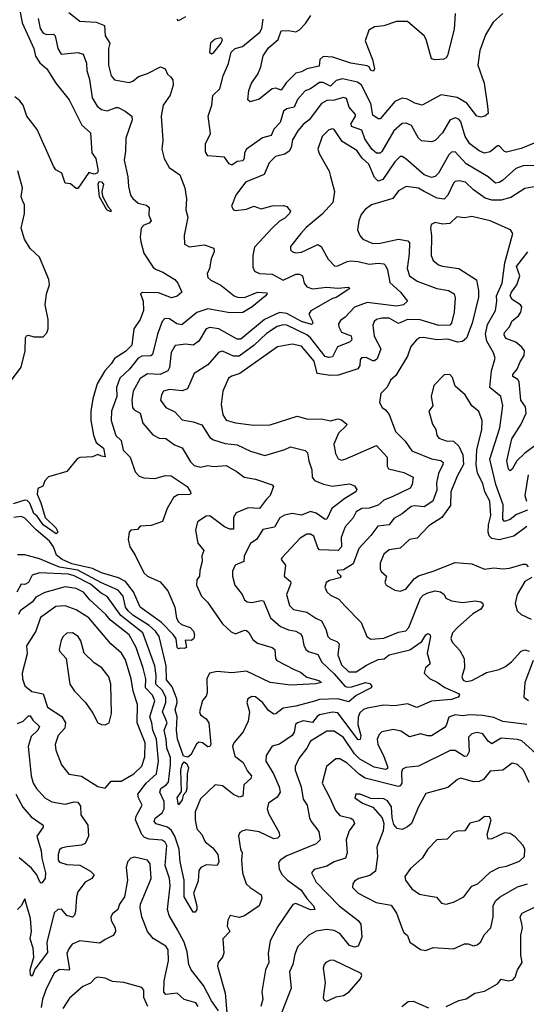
# Model space of a CAD drawing. Extents: x 1603745 to 1745082, y 385868 to 533966.
# Tile 124 of 256: x 1662188 to 1664953, y 429948 to 435322. Entities that reach past the tile are written whole.
import ezdxf

# ---------------------------------------------------------------- set-up
doc = ezdxf.new("R2010")
doc.units = 0

msp = doc.modelspace()

# ---------------------------------------------------------------- linework, layer by layer
at = {"layer": '0CON20XD'}
for points in [[(1662177.8, 435435), (1662200.5, 435305), (1662264.3, 435165), (1662274, 435124), (1662297, 435087), (1662335.4, 435055), (1662385, 434975.8), (1662457.9, 434885), (1662526.9, 434746.9), (1662574.5, 434705), (1662581.3, 434595), (1662603.9, 434565), (1662615.8, 434495), (1662611.4, 434485), (1662595, 434478.9), (1662565, 434487.5), (1662505, 434400), (1662495, 434400), (1662465, 434426.7), (1662435, 434430), (1662417.5, 434485), (1662385, 434502.5), (1662372.3, 434522.3), (1662283.5, 434723.5), (1662225.8, 434795), (1662207.3, 434855), (1662189.2, 434879.2), (1662161.5, 434901.5)], [(1662455, 435362.1), (1662515, 435314.3), (1662605, 435308.2), (1662651.2, 435291.2), (1662653.8, 435235), (1662680, 435195), (1662672.5, 435165), (1662672.3, 435075), (1662687.8, 435015), (1662705, 434994.2), (1662785, 434978.8), (1662805, 434986.4), (1662836.9, 435013.1), (1662885, 435028.8), (1662955.5, 435065.5), (1662982, 435055), (1662994.6, 435024.6), (1663010.3, 435010.3), (1663023.2, 434993.2), (1663025.9, 434965), (1663009, 434911), (1662971.2, 434855), (1662959.6, 434795), (1662969.2, 434665), (1662964.2, 434615), (1662976.7, 434565), (1663003.8, 434515), (1663061.2, 434475), (1663089.2, 434405), (1663097.5, 434345), (1663093.8, 434285), (1663106.2, 434245), (1663086.2, 434145), (1663087.5, 434097.5), (1663115, 434082.5), (1663195, 434093.1), (1663247.5, 434075), (1663250, 434055), (1663233.1, 434016.9), (1663224.1, 433965), (1663211.5, 433935), (1663215.4, 433915.4), (1663230.6, 433900.6), (1663285, 433873.6), (1663357.5, 433815), (1663377.4, 433807.4), (1663415, 433805.2), (1663485, 433834.7), (1663535, 433831.2), (1663538.1, 433825), (1663527.4, 433812.6)], [(1664825, 435356.2), (1664771.3, 435308.7), (1664729.6, 435240.4), (1664698.9, 435155), (1664688.5, 435075), (1664722.3, 434975), (1664740.4, 434850.4), (1664745, 434810), (1664726.7, 434795), (1664705, 434790.6), (1664682, 434795), (1664627.5, 434867.5), (1664575, 434897.6), (1664487.8, 434912.2), (1664385, 434855.8), (1664345, 434866.5), (1664305, 434888.5), (1664275, 434894.4), (1664235, 434875.5), (1664155, 434781.8), (1664145, 434780.4), (1664115, 434802), (1664104.7, 434865), (1664053.7, 434965), (1664031.4, 434981.4), (1663950.1, 434999.9), (1663915, 434991.3), (1663885, 434959.8), (1663845, 434980), (1663825, 434979.5), (1663775.2, 434944.8), (1663745, 434933.4), (1663703.8, 434886.2), (1663685.8, 434844.2), (1663645, 434836.2), (1663627.5, 434822.5), (1663608.5, 434761.5), (1663575, 434724.5), (1663566.6, 434703.4), (1663560.5, 434689.5), (1663513, 434677), (1663425.3, 434614.7), (1663414.8, 434595.2), (1663412.2, 434565), (1663405, 434551.5), (1663375, 434547.4), (1663345, 434528.5), (1663331.2, 434535), (1663305, 434571.1), (1663215, 434580), (1663201.7, 434601.7), (1663202.1, 434645), (1663229.4, 434700.6), (1663216.3, 434795), (1663235.7, 434855), (1663241.7, 434908.3), (1663279.2, 434945), (1663298.1, 435015), (1663327, 435083), (1663342.3, 435145), (1663364.6, 435165), (1663403.5, 435176.5), (1663499.1, 435255), (1663509.3, 435275), (1663516.9, 435325)], [(1664565.4, 435355.4), (1664558.7, 435271.3), (1664522.6, 435127.4), (1664515, 435114.2), (1664502.4, 435107.6), (1664455, 435102.5), (1664435, 435109.2), (1664406.7, 435215), (1664395.6, 435235), (1664305, 435311.9), (1664245, 435312.5), (1664175, 435288.6), (1664125, 435283.1), (1664092.9, 435265), (1664073.7, 435206.3), (1664114, 435105), (1664123.5, 435055), (1664118.9, 435041.1), (1664103.5, 435045), (1664095.4, 435065.4), (1664085, 435071.2), (1663994.7, 435084.7), (1663897.2, 435117.2), (1663845, 435122.2), (1663825.4, 435105), (1663821.5, 435068.5), (1663755.2, 435054.8), (1663725, 435037.9), (1663695, 435030), (1663642.4, 434977.6), (1663615, 434938.1), (1663585, 434947.7), (1663565.3, 434944.7), (1663495, 434889.2), (1663445, 434873.3), (1663433.3, 434885), (1663438, 434935), (1663452.9, 434975), (1663488.1, 435025), (1663504.4, 435065), (1663515.7, 435125), (1663545, 435169.4), (1663599.3, 435215), (1663615, 435261.1), (1663655, 435262.9), (1663695, 435255.3), (1663715, 435267.1), (1663748.5, 435301.5), (1663777.4, 435345)], [(1662289.2, 435329.2), (1662299.8, 435275), (1662315, 435248.7), (1662335, 435241.1), (1662372.5, 435242.5), (1662381.8, 435235), (1662395.3, 435165.3), (1662414.3, 435135), (1662505, 435143.3), (1662534, 435134), (1662552.4, 435085), (1662553.4, 435045), (1662568.8, 434995), (1662583.2, 434895), (1662609.7, 434849.7), (1662635, 434832.1), (1662665, 434824.7), (1662715, 434843.8), (1662725, 434842.5), (1662763.8, 434823.8), (1662798.9, 434795), (1662802.2, 434775), (1662766.2, 434675), (1662765.5, 434605), (1662757.8, 434555), (1662778.2, 434465), (1662782.4, 434412.4), (1662792.9, 434365), (1662805, 434345.7), (1662835, 434320), (1662879.4, 434309.4), (1662895, 434296.7), (1662891.9, 434255), (1662905.5, 434225), (1662895, 434211.4), (1662865, 434200), (1662850, 434185), (1662844.5, 434135), (1662849.7, 434110.3), (1662865, 434047.5), (1662913.8, 433973.8), (1662929.7, 433959.7), (1662969.5, 433945), (1663034.3, 433904.3), (1663050.7, 433885), (1663072, 433835), (1663047.4, 433812.6), (1663016.7, 433803.3), (1662945, 433830.5), (1662857.7, 433832.3), (1662846.2, 433825), (1662861.6, 433785), (1662864, 433735), (1662845, 433686.4), (1662810.8, 433635), (1662799.5, 433545), (1662765, 433511.6), (1662705, 433472.7), (1662687.1, 433442.9), (1662651.6, 433405), (1662610.9, 433335), (1662587, 433253), (1662576.2, 433185), (1662576.8, 433135), (1662590.8, 433055), (1662605.2, 433015.2), (1662645, 432982.9), (1662653.9, 432936.1), (1662635, 432940), (1662615, 432948.6), (1662585, 432935.7), (1662515, 432933.3), (1662501.9, 432925), (1662445, 432855.5), (1662345, 432826.7), (1662324.5, 432805.5), (1662314.2, 432775.8), (1662287.5, 432762.5), (1662282.1, 432732.1), (1662303.3, 432685), (1662325.8, 432605), (1662386.2, 432546.2), (1662395.5, 432525), (1662387.5, 432515), (1662315, 432565.4), (1662282.4, 432612.4), (1662265, 432626), (1662243.4, 432683.4), (1662227.6, 432697.6), (1662215, 432700.4), (1662151.1, 432678.9)], [(1663091.9, 435338.1), (1663055, 435316), (1663047.5, 435325)], [(1663235, 435136.7), (1663245, 435141.2), (1663287.3, 435195), (1663294, 435215), (1663285, 435222.5), (1663255, 435216.4), (1663228.6, 435195), (1663224.3, 435144.3), (1663235, 435136.7)], [(1665036.1, 434663.9), (1664925, 434619.1), (1664845, 434599.5), (1664833, 434603), (1664805, 434634.2), (1664795, 434634.3), (1664755, 434600.9), (1664725, 434594.1), (1664695, 434606.2), (1664645, 434644.7), (1664619.8, 434685), (1664595, 434765.5), (1664585, 434778.8), (1664565, 434787.3), (1664535.8, 434774.2), (1664495, 434704.6), (1664455, 434663.6), (1664435, 434656.4), (1664380.8, 434660.8), (1664365, 434675.6), (1664325.6, 434745.6), (1664297, 434757), (1664275, 434755.3), (1664229.3, 434715), (1664165, 434602.7), (1664155, 434594.2), (1664135, 434593), (1664109.2, 434615), (1664072.3, 434672.3), (1664055, 434720), (1663999.2, 434739.2), (1663996.7, 434755), (1664021.3, 434795), (1664020.4, 434805), (1663985.2, 434845), (1663971.4, 434891.4), (1663955, 434897.7), (1663935, 434891.5), (1663906.8, 434883.2), (1663865, 434881.7), (1663835.4, 434865), (1663767.3, 434775), (1663735, 434751.1), (1663706.6, 434715), (1663676.7, 434666.7), (1663669.6, 434625), (1663658.4, 434605), (1663635, 434588.6), (1663584.8, 434575.2), (1663549, 434541), (1663522.3, 434477.7), (1663420, 434435), (1663368, 434365), (1663344.4, 434305), (1663354.2, 434285), (1663365, 434280.6), (1663425, 434288.9), (1663465, 434303.8), (1663505, 434290.4), (1663565, 434306.9), (1663627.5, 434307.5), (1663645, 434303.3), (1663665, 434277.5), (1663660.5, 434265), (1663635, 434239.5), (1663605, 434222.3), (1663565.4, 434185), (1663469.8, 434080.2), (1663460, 434035), (1663460.9, 433970.9), (1663469.1, 433949.1), (1663496, 433936), (1663565, 433933.6), (1663625, 433900.3), (1663695, 433932.8), (1663715, 433932.7), (1663730.8, 433925), (1663740.9, 433885), (1663754.4, 433865), (1663785, 433853.4), (1663865, 433863.1), (1663925, 433856.5), (1663983, 433863), (1663988.8, 433855), (1663915, 433805.4), (1663895, 433799.7), (1663776.7, 433733.3), (1663765.9, 433715), (1663785.2, 433675), (1663787.2, 433665), (1663781.1, 433658.9), (1663725, 433675.3), (1663645, 433719.1), (1663606.6, 433723.4), (1663524.1, 433685), (1663395, 433578), (1663375, 433577.9), (1663275.5, 433634.5), (1663225, 433641.5), (1663205, 433634.3), (1663165, 433566.7), (1663135, 433546.2), (1663095, 433551.6), (1663036.4, 433543.6), (1663014, 433506), (1663006.2, 433423.8), (1662995.4, 433405), (1662955, 433386.2), (1662885, 433389.5), (1662845, 433363.8), (1662806.5, 433295), (1662800.3, 433245), (1662803.6, 433205), (1662813, 433193), (1662845.3, 433175), (1662859.2, 433119.2), (1662915, 433056.5), (1662948.8, 433038.8), (1662985, 433037.1), (1663032.3, 433002.2), (1663074.6, 432984.6), (1663119.6, 432909.6), (1663139.2, 432889.2), (1663175, 432880.4), (1663215, 432889.5), (1663245, 432883.2), (1663315, 432888.4), (1663374.4, 432855), (1663412, 432825), (1663475, 432814.6), (1663565, 432783.3), (1663573.3, 432775), (1663555.7, 432725), (1663535, 432704.5), (1663495.9, 432654.1), (1663435, 432658.6), (1663369, 432631), (1663354.6, 432604.6), (1663355, 432541.9), (1663335, 432541.5), (1663305, 432554.7), (1663225, 432614.4), (1663205, 432612.5), (1663158.3, 432581.7), (1663148.1, 432535), (1663160.5, 432465), (1663192.9, 432425), (1663181.2, 432395), (1663184, 432364), (1663170, 432315), (1663168.6, 432285), (1663154.2, 432265), (1663153.6, 432235), (1663180, 432175), (1663212.5, 432142.5), (1663295, 432024.4), (1663341.5, 431981.5), (1663365, 431969.1), (1663415, 431990), (1663425, 431988.5), (1663437.7, 431977.8), (1663459.7, 431939.7), (1663485, 431919.3), (1663565.3, 431895.3), (1663580.8, 431885), (1663584.4, 431835), (1663591.9, 431825), (1663685.5, 431774.5), (1663719.8, 431759.8), (1663754.1, 431734.1), (1663820.8, 431715), (1663834.2, 431705), (1663803.6, 431696.3), (1663665, 431689.5), (1663555, 431704.7), (1663425, 431765.7), (1663345, 431757.2), (1663265, 431764.8), (1663224.4, 431755), (1663210, 431725), (1663211.7, 431648.3), (1663205, 431630), (1663185, 431606.7), (1663169.6, 431545), (1663175, 431528.1), (1663205.7, 431505.7), (1663220.7, 431485), (1663230.4, 431365), (1663225, 431354.3), (1663215, 431352.9), (1663185, 431375.6), (1663165, 431378.5), (1663152.8, 431367.2), (1663121, 431309), (1663105, 431297.2), (1663081.9, 431301.9), (1663048.5, 431395), (1663043.6, 431443.6), (1663047.4, 431517.4), (1663037.1, 431555), (1663047.9, 431595), (1663046.1, 431615), (1663020.2, 431680.2), (1662989.7, 431719.7), (1662987.1, 431795), (1662948.5, 431955), (1662928.9, 431985), (1662895.2, 432015.2), (1662805, 432071.3), (1662779.3, 432095), (1662765.6, 432115.6), (1662752, 432175), (1662725, 432208.8), (1662635, 432248), (1662505, 432318), (1662405, 432333.5), (1662295, 432378.8), (1662215, 432401.2), (1662175, 432401.9)], [(1664995, 434527.2), (1664935, 434525.3), (1664895, 434510.3), (1664822.5, 434445), (1664805, 434433.3), (1664785, 434429.5), (1664744.8, 434464.8), (1664625, 434534.7), (1664565, 434601.5), (1664545, 434599.1), (1664530.8, 434585), (1664474.1, 434485), (1664455, 434466.8), (1664435, 434461.2), (1664395, 434475.8), (1664295, 434562.5), (1664275, 434575.6), (1664265, 434575.6), (1664235, 434547.1), (1664169.7, 434450.3), (1664145, 434440), (1664125, 434460.5), (1664093.6, 434533.6), (1664057.3, 434567.3), (1664028.3, 434608.3), (1663947.4, 434657.4), (1663905, 434722.9), (1663895, 434726.5), (1663875, 434720.4), (1663839.1, 434685), (1663815.5, 434615), (1663822, 434592), (1663876, 434496), (1663885, 434466.7), (1663905.3, 434385.3), (1663897.5, 434325), (1663838.4, 434261.6), (1663751.4, 434188.6), (1663723.1, 434155), (1663665.5, 434085), (1663665.6, 434065.6), (1663676, 434055), (1663695, 434048.8), (1663725, 434052.8), (1663815, 434095.3), (1663833.9, 434083.9), (1663870.6, 434015), (1663907.4, 433977.4), (1663925, 433978.2), (1663975, 434002.8), (1663995, 434005.8), (1664035, 434002.9), (1664095, 433987.1), (1664145, 433993.3), (1664175, 433989.6), (1664185, 433980.8), (1664195, 433956), (1664207.3, 433887.3), (1664266.2, 433835), (1664303.8, 433785), (1664283.5, 433766.5), (1664245, 433758.2), (1664085, 433779), (1664015, 433752.3), (1663965, 433698.6), (1663939.3, 433680.7), (1663928.7, 433661.3), (1663929.6, 433645), (1663945, 433617.5), (1663996.9, 433596.9), (1664000, 433575), (1663987.3, 433562.8), (1663923.2, 433536.8), (1663895, 433481.5), (1663875, 433477.5), (1663855, 433484.7), (1663775.2, 433585), (1663755, 433602.6), (1663645, 433654.8), (1663625, 433657.3), (1663593.3, 433646.7), (1663535, 433609), (1663467.8, 433545), (1663385, 433486.3), (1663355, 433485.2), (1663295, 433512.4), (1663275, 433506.8), (1663215, 433438.2), (1663139.1, 433390.9), (1663102.9, 433307.1), (1663075, 433297.3), (1663005, 433303.6), (1662973.3, 433295), (1662962.2, 433275), (1662957.1, 433245), (1662985.4, 433205.4), (1663035, 433182.5), (1663075, 433137.5), (1663135, 433127.9), (1663181.7, 433111.7), (1663225, 433041.5), (1663245, 433029.1), (1663309.2, 433009.2), (1663375, 433001.6), (1663447.3, 432967.3), (1663525, 432943.6), (1663635, 432976.4), (1663665, 432991.3), (1663745, 432970.5), (1663758.8, 432958.8), (1663765.3, 432915), (1663782, 432865), (1663783.5, 432825), (1663796.2, 432806.2), (1663846.2, 432786.2), (1663895, 432776.5), (1663988.6, 432788.6), (1664015, 432777.5), (1664028.6, 432758.6), (1664021.9, 432745), (1663961.7, 432708.3), (1663891.8, 432655), (1663864.1, 432595.9), (1663855, 432594.3), (1663805, 432628.3), (1663775, 432637.3), (1663725, 432618.4), (1663675, 432625.9), (1663633, 432617), (1663607.3, 432602.7), (1663577.9, 432552.1), (1663515, 432538.9), (1663482.5, 432487.5), (1663447.5, 432462.5), (1663412.2, 432395), (1663411.1, 432365), (1663364.4, 432345), (1663348.8, 432311.2), (1663348.9, 432285), (1663362.7, 432235), (1663401.1, 432185), (1663415, 432155.8), (1663428.8, 432145), (1663455, 432140.4), (1663505, 432152.7), (1663519.1, 432149.2), (1663556.7, 432056.7), (1663610.6, 432010.6), (1663655, 431992), (1663695.3, 431985.3), (1663720, 431970), (1663729.2, 431955), (1663737.8, 431907.8), (1663750.4, 431885), (1663764.4, 431874.4), (1663815, 431857.1), (1663837.5, 431815), (1663905, 431750.7), (1663961.9, 431685), (1663975, 431679.1), (1664000.1, 431679.9), (1664075, 431703.8), (1664098.6, 431698.6), (1664110, 431685), (1664105.8, 431675), (1664025, 431633.5), (1663985, 431599.6), (1663925, 431614.5), (1663825, 431610.8), (1663796.9, 431603.1), (1663695, 431575.7), (1663625.2, 431564.8), (1663585, 431532.5), (1663575, 431531.9), (1663545, 431551.5), (1663515, 431593.3), (1663475, 431625.5), (1663455, 431628.6), (1663433.8, 431615), (1663428, 431595), (1663441.9, 431545), (1663435, 431492.5), (1663407.5, 431435), (1663355.7, 431375), (1663348.9, 431355), (1663362.2, 431302.2), (1663407.3, 431267.3), (1663430.5, 431220.5), (1663452.3, 431195), (1663449, 431181), (1663410.3, 431145), (1663405.3, 431084.7), (1663385, 431078.4), (1663355, 431093.2), (1663295, 431139.5), (1663254.5, 431145.5), (1663175, 431069.2), (1663145, 430997.5), (1663144.7, 430954.7), (1663155, 430906), (1663181.8, 430875), (1663199.2, 430835), (1663242.5, 430802.5), (1663268.5, 430765), (1663274, 430725), (1663265.3, 430704.7), (1663205, 430709.3), (1663175.5, 430695), (1663165, 430678.6), (1663161, 430619), (1663135.5, 430555), (1663155.2, 430485), (1663155.3, 430465), (1663145, 430450), (1663135, 430450.5), (1663086, 430535), (1663084.8, 430625), (1663063.2, 430725), (1663057.7, 430795), (1663034.8, 430865), (1663015.9, 430895.9), (1662995.1, 430915.1), (1662933.3, 430933.3), (1662921.6, 430945), (1662926.7, 430963.3), (1662965, 430993.4), (1662976.6, 431015), (1662976.5, 431055), (1662951.8, 431105), (1662958.7, 431125), (1662988, 431145), (1662999.3, 431160.7), (1663011.6, 431255), (1663010, 431295), (1662991.2, 431345), (1662987.9, 431395), (1662976.7, 431443.3), (1662992.6, 431485), (1662982.3, 431512.3), (1662967.8, 431545), (1662984.8, 431595), (1662985.8, 431625), (1662965, 431662), (1662931.4, 431695), (1662933.1, 431743.1), (1662925.7, 431795), (1662859, 431975), (1662740.1, 432070.1), (1662665, 432173.7), (1662632.6, 432192.6), (1662575, 432241.9), (1662485, 432287), (1662454.9, 432295.1), (1662295, 432302.2), (1662255, 432290.5), (1662235, 432250.3), (1662215, 432240), (1662195, 432241.4), (1662172.2, 432197.8)], [(1662143.1, 433355), (1662195.8, 433425), (1662217.7, 433515), (1662218.8, 433585), (1662225, 433596.2), (1662235, 433600), (1662265, 433592), (1662315, 433591.9), (1662335, 433612.9), (1662342.5, 433635), (1662342.6, 433685), (1662325.8, 433765), (1662334.1, 433825), (1662350.6, 433875), (1662347.5, 433905), (1662295, 434025.5), (1662245, 434073.8), (1662213.2, 434125), (1662196.4, 434185), (1662214, 434265), (1662213.7, 434313.7), (1662207.1, 434327.1), (1662196.1, 434355), (1662203.1, 434405), (1662177.4, 434497.4)], [(1662685, 434274.4), (1662664, 434284), (1662622.5, 434355), (1662615.6, 434425), (1662621.8, 434438.2), (1662635, 434437.3), (1662645.6, 434425), (1662635.7, 434385), (1662639.5, 434359.5), (1662670.9, 434300.9), (1662685.5, 434285), (1662685, 434274.4)], [(1665005, 434411.1), (1664945, 434400.9), (1664868.9, 434351.1), (1664815, 434337.5), (1664765, 434336.5), (1664728, 434348), (1664664.1, 434394.1), (1664620.5, 434435), (1664586.7, 434443.3), (1664565, 434438.5), (1664555, 434429.1), (1664524.3, 434365), (1664505, 434342.5), (1664467.2, 434347.2), (1664395, 434384.8), (1664365, 434403.3), (1664297.3, 434412.7), (1664255, 434387.9), (1664223.7, 434346.3), (1664108.4, 434311.6), (1664074, 434286), (1664051.2, 434258.8), (1664037.9, 434225), (1664031.9, 434175), (1664044.4, 434145), (1664061.4, 434125), (1664115, 434100.8), (1664155, 434101.8), (1664255, 434124.3), (1664305.6, 434115), (1664315.4, 434105), (1664314.3, 434044.3), (1664302.1, 433965), (1664315, 433923.6), (1664357.1, 433895), (1664465, 433855.7), (1664528.8, 433845), (1664558.6, 433825), (1664564.5, 433804.5), (1664558.9, 433725), (1664545.5, 433665), (1664535, 433655.6), (1664475, 433652.4), (1664373.9, 433683.9), (1664305, 433685.2), (1664255, 433663.3), (1664205, 433692.2), (1664165, 433693.8), (1664134.4, 433685), (1664122.7, 433675), (1664116, 433655), (1664121.7, 433595), (1664158.4, 433525), (1664138.9, 433471.1), (1664125, 433460), (1664115, 433460.5), (1664083.2, 433476.8), (1664055, 433477.9), (1664045.4, 433465), (1664043.5, 433435), (1664033.2, 433416.8), (1663927.4, 433382.6), (1663885, 433380.2), (1663810.9, 433390.9), (1663795, 433457.5), (1663725, 433540), (1663675, 433550.5), (1663595, 433536.9), (1663389.6, 433390.4), (1663345, 433376.6), (1663327.3, 433365), (1663297.1, 433295), (1663288.2, 433221.8), (1663296, 433165), (1663315, 433137.1), (1663365, 433122.2), (1663465, 433108.2), (1663555, 433110), (1663701.7, 433158.3), (1663761.3, 433141.3), (1663835, 433143.1), (1663885, 433133.5), (1663925, 433142.7), (1663945, 433137.9), (1663972.9, 433115), (1663969.4, 433105), (1663928.5, 433065), (1663901.8, 433005), (1663911.1, 432955), (1663926, 432925), (1663945, 432918.5), (1663965, 432923.6), (1664135, 432997.5), (1664193.8, 432935), (1664192.7, 432885), (1664200.8, 432870.8), (1664285, 432850.8), (1664334.5, 432825), (1664330.8, 432785), (1664318.9, 432765), (1664225, 432720.3), (1664175, 432700), (1664145, 432672.9), (1664095, 432655.4), (1664055, 432654.1), (1664025, 432635.4), (1664007.3, 432602.7), (1663965, 432554.4), (1663941.7, 432495), (1663944.8, 432445.2), (1663926, 432424), (1663825, 432428.9), (1663815, 432439.4), (1663792.7, 432502.7), (1663775, 432514.6), (1663755.4, 432514.6), (1663718.3, 432491.7), (1663618.6, 432385), (1663615.7, 432375), (1663638.1, 432345), (1663630.8, 432285), (1663665, 432255.7), (1663667.3, 432245), (1663643.1, 432185), (1663660.5, 432125), (1663683, 432103), (1663755, 432089.1), (1663804.4, 432055), (1663835, 432041.8), (1663858.8, 431995), (1663869.5, 431955), (1663883, 431943), (1663918.1, 431928.1), (1663930.6, 431915), (1663924.2, 431855), (1663945, 431800)], [(1664960, 432645), (1664899.2, 432620.8), (1664865, 432594), (1664833.9, 432583.9), (1664825.5, 432595.5), (1664826.7, 432675), (1664786.6, 432785), (1664753.3, 432923.3), (1664808.3, 433095), (1664825.7, 433215.7), (1664814.8, 433264.8), (1664754.7, 433315), (1664763.6, 433406.3), (1664782.9, 433475), (1664773.4, 433503.4), (1664737.2, 433567.2), (1664729.6, 433605), (1664742, 433658), (1664784.5, 433735), (1664792.7, 433785), (1664790.8, 433815), (1664821.6, 433885), (1664835.6, 433995), (1664880, 434155), (1664866.7, 434175), (1664755, 434224.6), (1664655, 434247.8), (1664615, 434240), (1664574.4, 434245.6), (1664535, 434210.4), (1664495, 434206.5), (1664455, 434216), (1664433.3, 434205), (1664429.2, 434185), (1664434.6, 434144.6), (1664433.8, 434035), (1664445, 434008.6), (1664474.2, 433984.2), (1664495, 433976.2), (1664585, 433964.7), (1664681.5, 433901.5), (1664692.5, 433845), (1664692.5, 433807.5), (1664657.7, 433665), (1664626.1, 433583.9), (1664604.8, 433565.2), (1664578, 433562), (1664525, 433578.9), (1664465, 433575.2), (1664392.6, 433587.4), (1664370, 433585), (1664354.2, 433575), (1664322.4, 433537.6), (1664304.5, 433485), (1664240, 433380), (1664212.2, 433355), (1664193.1, 433316.9), (1664158.3, 433281.7), (1664152.3, 433232.3), (1664166.1, 433206.1), (1664185, 433193.3), (1664205, 433168), (1664239.6, 433075), (1664292, 433022), (1664328.7, 432968.7), (1664435, 432924.7), (1664485.7, 432915.7), (1664498.9, 432905), (1664498.2, 432895), (1664473.3, 432845), (1664462.6, 432795), (1664465.2, 432755), (1664443.5, 432695), (1664395, 432663.3), (1664345, 432669.2), (1664325, 432665.9), (1664275.9, 432624.1), (1664230.6, 432599.4), (1664204.3, 432565.7), (1664143, 432557), (1664105, 432506.4), (1664037.9, 432435), (1664008.4, 432351.6), (1663955, 432319.6), (1663920.6, 432315), (1663922.2, 432305), (1663942.9, 432285), (1663935.8, 432275), (1663878.6, 432261.4), (1663860.7, 432249.3), (1663853.6, 432225), (1663865, 432199.2), (1663885, 432181.1), (1663929.8, 432159.8), (1663962.7, 432122.7), (1664051.7, 432031.7), (1664083.1, 431955), (1664105, 431941.5), (1664175, 431947.2), (1664255, 431979.2), (1664295, 431985.6), (1664311.2, 432005), (1664375.5, 432164.5), (1664389.5, 432180.5), (1664415, 432193.6), (1664455, 432204.6), (1664485, 432199.6), (1664504.3, 432185), (1664514.4, 432164.4), (1664545, 432149.5), (1664605, 432141.1), (1664675, 432149.2), (1664703.9, 432143.9), (1664715.8, 432135), (1664717.8, 432125), (1664705, 432105.5), (1664661.3, 432078.7), (1664577.2, 432005), (1664550.7, 431975), (1664540.9, 431945), (1664547.8, 431925), (1664589.6, 431879.6), (1664613.9, 431835), (1664616.4, 431785), (1664601.4, 431735), (1664607.4, 431717.4), (1664625, 431710), (1664655, 431714.7), (1664714.3, 431745.7), (1664735, 431758), (1664805, 431776), (1664838.8, 431791.2), (1664872.1, 431817.9), (1664925, 431875.6), (1664945, 431883.1), (1664969.2, 431875)], [(1665075, 433052.2), (1664945, 432956), (1664901.2, 432915), (1664875, 432869.2), (1664865, 432860), (1664855, 432868.8), (1664847.1, 432915), (1664873.6, 433035), (1664924.8, 433115), (1664952.9, 433175), (1664949.2, 433209.2), (1664922.4, 433245), (1664913.8, 433345), (1664907.4, 433357.4), (1664879.6, 433375), (1664880, 433385), (1664903.9, 433415), (1664919.1, 433455), (1664941.6, 433488.4), (1664942.7, 433515), (1664928.2, 433535), (1664895, 433561.6), (1664841.2, 433581.2), (1664831.5, 433601.5), (1664834.5, 433615.5), (1664861.7, 433645), (1664875, 433678.8), (1664910, 433705), (1664923.6, 433725), (1664927.7, 433755), (1664921.2, 433765), (1664874.9, 433794.9), (1664864.6, 433815), (1664872.3, 433835), (1664902.1, 433875), (1664916.9, 433925), (1664900, 433975), (1664961.7, 434055)], [(1663527.4, 433812.6), (1663455.7, 433755), (1663405, 433724), (1663335, 433721.3), (1663215, 433744.3), (1663155, 433724.7), (1663073.5, 433656.5), (1663045, 433662.5), (1663005, 433689.6), (1662979.6, 433690.4), (1662965, 433674), (1662939.7, 433605), (1662913.2, 433495), (1662903, 433487), (1662855, 433485.2), (1662835.1, 433474.9), (1662787.6, 433415), (1662734.7, 433365), (1662715.3, 433315), (1662718, 433265), (1662688.7, 433185), (1662686.3, 433135), (1662713.2, 433053.2), (1662741.8, 433025), (1662752.6, 432972.6), (1662791.5, 432935), (1662817.9, 432855), (1662839.9, 432829.9), (1662865, 432822), (1662925, 432818), (1662984.4, 432834.4), (1663015, 432832.1), (1663102.2, 432775), (1663120, 432745), (1663121.2, 432735), (1663115, 432730), (1663051.5, 432728.5), (1663026.5, 432713.5), (1662993.4, 432655), (1662966.7, 432583.3), (1662905, 432561.9), (1662845, 432557.5), (1662830, 432540), (1662794.4, 432535.6), (1662785.7, 432524.3), (1662780, 432485), (1662789.2, 432445), (1662818.5, 432398.5), (1662865, 432302.1), (1662885.2, 432285.2), (1662955, 432254.4), (1662996.5, 432205), (1663034.2, 432115), (1663043.3, 432055), (1663054.4, 432035), (1663070.8, 432020.8), (1663118.8, 432005), (1663136, 431985), (1663142, 431965), (1663138.8, 431945), (1663125, 431933.3), (1663090, 431935), (1663097.5, 431895), (1663085, 431890), (1663065, 431892.5), (1663055, 431887.5), (1663047.5, 431895), (1663042.5, 431942.5), (1663025, 431965.6), (1662962.4, 432032.4), (1662846.1, 432115), (1662809.2, 432199.2), (1662764.9, 432254.9), (1662726.2, 432276.2), (1662635, 432303.8), (1662585, 432326.3), (1662472.2, 432352.2), (1662419.6, 432375), (1662388.9, 432398.9), (1662371.7, 432445), (1662350.7, 432475), (1662276.8, 432536.8), (1662215, 432601.3), (1662195, 432611.1), (1662155, 432604.6)], [(1664955, 432555.3), (1664885, 432502.2), (1664805, 432482.8), (1664765, 432490.9), (1664750.6, 432505), (1664745.2, 432525.2), (1664746.2, 432565), (1664759.6, 432615), (1664754.3, 432695), (1664726.6, 432745), (1664715, 432791.1), (1664686.8, 432846.8), (1664679.4, 432895), (1664683.1, 432975), (1664709.7, 433085), (1664711.4, 433135), (1664693.4, 433183.4), (1664655.7, 433215), (1664620, 433275), (1664565, 433321.2), (1664549.4, 433369.4), (1664535.6, 433385.6), (1664505, 433383.8), (1664447.5, 433325), (1664434, 433265), (1664442.5, 433215), (1664420, 433185), (1664440.9, 433115), (1664460, 433085), (1664463.8, 433055), (1664475, 433037.8), (1664515, 433024.2), (1664555, 433022.2), (1664584, 432995), (1664606.9, 432946.9), (1664610.2, 432895), (1664575, 432830.6), (1664541.3, 432745), (1664538.8, 432671.2), (1664491.6, 432605), (1664420.8, 432559.2), (1664357.5, 432492.5), (1664314.6, 432485.4), (1664265, 432437.8), (1664205, 432428.5), (1664175.6, 432405), (1664155.7, 432355.7), (1664154.5, 432325), (1664160.7, 432310.7), (1664189.4, 432285), (1664180.9, 432250.9), (1664187.1, 432235), (1664235, 432208.2), (1664265, 432203.5), (1664295, 432213.6), (1664340.4, 432269.6), (1664365, 432286.9), (1664445, 432311.7), (1664565, 432360), (1664655, 432351.3), (1664725, 432323.8), (1664775, 432330.7), (1664825, 432325.3), (1664861.5, 432328.5), (1664935, 432350.9), (1664950.3, 432350.3), (1664962.9, 432335)], [(1664962.6, 432837.4), (1664945.4, 432725), (1664954.5, 432695)], [(1664983, 432277), (1664945, 432255.8), (1664903.1, 432185), (1664892.2, 432135), (1664902.5, 432095), (1664924, 432075), (1664979.8, 432049.7)], [(1663272.1, 429912.1), (1663235, 429966.4), (1663191, 430051), (1663122.7, 430135), (1663110, 430165), (1663101.1, 430235), (1663086.2, 430286.2), (1663048.6, 430355), (1663003.3, 430433.3), (1662993.6, 430465), (1663008.9, 430595), (1663005.2, 430635.2), (1662981.2, 430705), (1662991.4, 430815), (1662982.1, 430832.1), (1662965, 430842.8), (1662895, 430849.1), (1662868.3, 430858.3), (1662854.7, 430875), (1662819.2, 430955), (1662824.2, 430975), (1662856.9, 431035), (1662835.3, 431075), (1662833.3, 431095), (1662877.6, 431155), (1662934.2, 431205), (1662944.5, 431275.5), (1662933.8, 431395), (1662913.8, 431445), (1662909.2, 431485), (1662897.4, 431517.4), (1662925.9, 431605), (1662912.4, 431635), (1662873.8, 431675), (1662876.4, 431725), (1662862.2, 431782.2), (1662822.6, 431895), (1662785, 431964.1), (1662683.8, 432043.8), (1662658.4, 432075), (1662570.5, 432155), (1662535, 432197.7), (1662495, 432217.2), (1662435, 432227.4), (1662325, 432194.7), (1662275, 432170), (1662256.8, 432145), (1662190, 432095), (1662180.8, 432075)], [(1662655, 431128), (1662686.2, 431165), (1662742, 431165), (1662811.2, 431205), (1662855, 431247.5), (1662871.3, 431298.7), (1662872, 431375), (1662828.6, 431485), (1662831.4, 431585), (1662806.9, 431656.9), (1662795.2, 431725), (1662765, 431828.9), (1662742.8, 431865), (1662685, 431916.2), (1662565, 432058), (1662495, 432101.8), (1662435, 432123.4), (1662385, 432118.8), (1662301.4, 432058.6), (1662275.4, 431985), (1662225.4, 431905), (1662228.7, 431861.3), (1662201.1, 431755), (1662203.2, 431725), (1662216, 431686), (1662254, 431655), (1662315, 431641.8), (1662340.2, 431570.2), (1662417.8, 431517.8), (1662438.4, 431485), (1662434, 431455), (1662398.5, 431415), (1662380.6, 431365), (1662384.4, 431335), (1662416, 431255), (1662455, 431203.8), (1662525, 431193.3), (1662615, 431136.9), (1662655, 431128)], [(1662655, 431472.9), (1662675.7, 431485), (1662688.1, 431535), (1662685.4, 431694.6), (1662673.8, 431735), (1662636.5, 431785), (1662595, 431811.8), (1662539.4, 431865), (1662522.2, 431932.2), (1662506.9, 431955), (1662475, 431975.4), (1662445, 431973.3), (1662425, 431955.7), (1662413.1, 431935), (1662402.5, 431885), (1662404, 431875), (1662442, 431835), (1662460.6, 431695), (1662487.6, 431657.6), (1662547.5, 431595), (1662587.6, 431537.6), (1662614.2, 431485), (1662635, 431474.3), (1662655, 431472.9)], [(1663945, 431800), (1663985, 431762.5), (1664025, 431762.1), (1664080.2, 431799.8), (1664145, 431829.8), (1664177.4, 431832.6), (1664205, 431855.8), (1664318, 431882), (1664382.2, 431927.8), (1664403.8, 431965), (1664415, 431971.5), (1664425.9, 431965.9), (1664429.2, 431955), (1664411.3, 431865), (1664427, 431813), (1664425.5, 431804.5), (1664402.5, 431785), (1664395.7, 431755), (1664425, 431725.5), (1664466.7, 431706.7), (1664507.7, 431677.7), (1664582.9, 431645), (1664588.6, 431635), (1664581.9, 431625), (1664545, 431611.2), (1664435, 431603.1), (1664355, 431568.2), (1664305, 431588.3), (1664236.2, 431576.2), (1664175, 431580.5), (1664085, 431564.2), (1664065, 431556.5), (1664045, 431538.2), (1664034.8, 431514.8), (1664033, 431475), (1664049.6, 431415), (1664046.4, 431393.6), (1664035, 431391.8), (1663925, 431538.5), (1663895, 431543), (1663825, 431526.9), (1663811.3, 431518.7), (1663785, 431485.8), (1663735, 431495.6), (1663703.3, 431485), (1663693.9, 431475), (1663686.1, 431433.9), (1663675.2, 431414.8), (1663605, 431366.9), (1663565, 431356), (1663533.4, 431306.6), (1663531.1, 431275), (1663573.8, 431205), (1663604, 431135), (1663609.6, 431105), (1663592.4, 431077.6), (1663545.6, 431045), (1663537.7, 431015), (1663546.7, 430985), (1663603.6, 430885), (1663605.6, 430865), (1663595.7, 430854.3), (1663575, 430851.2), (1663495, 430888.6), (1663425, 430899.2), (1663405.9, 430894.1), (1663390, 430885), (1663382.5, 430867.5), (1663393.5, 430795), (1663401.4, 430775), (1663398.2, 430735), (1663404.6, 430665.4), (1663424.7, 430605), (1663445, 430584.5), (1663505, 430546), (1663508.9, 430525), (1663494.5, 430485.5), (1663415, 430430), (1663385, 430420.8), (1663337, 430433), (1663322.9, 430407.1), (1663320.8, 430375), (1663334.2, 430345), (1663295.7, 430305), (1663302.5, 430227.5), (1663294.4, 430205.6), (1663271.4, 430175), (1663267.5, 430155), (1663308.3, 430008.3), (1663318.6, 429901.4)], [(1664990.4, 431825), (1664945.3, 431704.7), (1664940, 431625), (1664965, 431606.5)], [(1662175, 431480), (1662206.1, 431493.9), (1662235, 431521.5), (1662245, 431522.9), (1662259.3, 431499.3), (1662295.6, 431465), (1662286.7, 431445), (1662249.6, 431410.4), (1662234.1, 431355), (1662250, 431195), (1662261.8, 431155), (1662278.8, 431125), (1662324.4, 431075), (1662362.2, 431052.2), (1662435, 431040), (1662485, 431053.1), (1662505, 431050.5), (1662519.1, 431029.1), (1662522.1, 430982.1), (1662559.2, 430925), (1662562.5, 430865), (1662545, 430826.2), (1662525, 430816), (1662445, 430808.1), (1662415, 430799.2), (1662405, 430790), (1662397.5, 430765), (1662397.8, 430735), (1662405, 430723.1), (1662445, 430710.5), (1662515, 430706.7), (1662574.7, 430674.7), (1662593.3, 430655), (1662580.6, 430635), (1662545.8, 430614.2), (1662505, 430562), (1662497.3, 430535), (1662492.3, 430455), (1662486.6, 430433.4), (1662475, 430423.9), (1662445, 430432.5), (1662415, 430466.1), (1662395, 430466), (1662375, 430446.5), (1662335.3, 430285), (1662338.8, 430231.2), (1662270.7, 430139.3), (1662255, 430101.1), (1662246.2, 430106.2), (1662244.5, 430135), (1662264.8, 430205), (1662261.6, 430255), (1662243.9, 430305), (1662252.4, 430345), (1662246.6, 430416.6), (1662215, 430522.5), (1662196, 430485), (1662175.4, 430464.6)], [(1664955, 431474.7), (1664825, 431490.6), (1664775, 431513.3), (1664714.3, 431524.3), (1664645, 431527), (1664605, 431522.2), (1664565, 431527.8), (1664530, 431515), (1664515, 431470), (1664505, 431457.3), (1664435, 431414), (1664415, 431412.8), (1664375, 431424.6), (1664315, 431408.5), (1664268.1, 431438.1), (1664228.6, 431448.6)], [(1664228.6, 431448.6), (1664165, 431435.6), (1664149.7, 431420.3), (1664139.3, 431395), (1664141.9, 431365), (1664174.3, 431305), (1664194.7, 431245), (1664194.4, 431235), (1664185, 431230), (1664122.6, 431242.6), (1664045, 431285.9), (1664014.4, 431315), (1663955, 431403.6), (1663905, 431438.7), (1663865, 431439.1), (1663775, 431384.5), (1663754.5, 431345.5), (1663711.1, 431288.9), (1663691.8, 431245), (1663691.2, 431225), (1663724.3, 431134.3), (1663735, 431068), (1663756.4, 431035), (1663769.4, 430965), (1663777.8, 430945), (1663820.9, 430890.9), (1663827.1, 430845), (1663806.6, 430823.4), (1663645, 430757.5), (1663610, 430735), (1663600.5, 430719.5), (1663603.5, 430685), (1663620.8, 430655), (1663649.7, 430625), (1663721.8, 430571.8), (1663754.5, 430524.5), (1663791.5, 430485), (1663798.6, 430465), (1663775, 430464.1), (1663695, 430497.1), (1663678.1, 430491.9), (1663597.1, 430372.9), (1663555, 430293.8), (1663544.6, 430225), (1663547.1, 430175), (1663530, 430135), (1663509.5, 430015), (1663514.6, 429975), (1663503.2, 429935)], [(1665005, 431316.2), (1664928.2, 431385), (1664905, 431394), (1664815, 431401.2), (1664765, 431369.2), (1664745, 431383.8), (1664715, 431424.7), (1664685, 431431.4), (1664655, 431424.6), (1664636.6, 431405), (1664641.9, 431328.1), (1664627.9, 431302.1), (1664615, 431300.9), (1664565, 431332.2), (1664536.9, 431333.1), (1664365, 431247.6), (1664295, 431240.7), (1664278, 431232), (1664271.6, 431215), (1664273.8, 431155), (1664265, 431140.3), (1664252.6, 431137.4), (1664072.9, 431182.9), (1664042.6, 431202.6), (1663975, 431263.3), (1663935, 431287.5), (1663912.4, 431287.6), (1663861.5, 431245), (1663837.9, 431155), (1663881.4, 431075), (1663910.9, 431005), (1663935, 430978.4), (1663995, 430964.6), (1664008.2, 430955), (1664014.5, 430935), (1663986.9, 430895), (1663968.8, 430845), (1663975.4, 430775), (1663965.5, 430745), (1663904.2, 430725), (1663865, 430702.5), (1663795, 430684.3), (1663781.1, 430665), (1663806.2, 430615), (1663932.3, 430485), (1664034.4, 430405), (1664050.5, 430385), (1664054.5, 430315), (1664035.6, 430265), (1664015, 430260), (1663988.5, 430268.5), (1663935.3, 430335), (1663905, 430350.2), (1663864, 430356), (1663805, 430347.1), (1663765.4, 430325), (1663706.1, 430263.9), (1663688.7, 430221.3), (1663678.8, 430165), (1663660.4, 430125), (1663669.6, 430035), (1663619.4, 429905)], [(1663055, 431036.7), (1663047.2, 431075), (1663070.5, 431109.5), (1663068, 431225), (1663075, 431257.1), (1663085, 431271.1), (1663100.2, 431260.2), (1663108.7, 431238.7), (1663101.9, 431205), (1663100.4, 431125), (1663095, 431105.5), (1663080.5, 431089.5), (1663075, 431064.4), (1663055, 431036.7)], [(1664968.5, 431158.5), (1664938.2, 431225), (1664905, 431257.3), (1664875, 431264.3), (1664825, 431226.2), (1664755, 431220.8), (1664719.1, 431175), (1664695, 431164.1), (1664665, 431161.2), (1664595, 431181.8), (1664577.5, 431175), (1664525, 431130.4), (1664405, 431099.2), (1664364, 431026), (1664327.1, 430935), (1664305, 430915.6), (1664275, 430902.2), (1664247.7, 430907.7), (1664229.6, 430929.6), (1664220, 430965), (1664218, 431025), (1664195, 431059.1), (1664175, 431068.9), (1664105, 431071.9), (1664045.9, 431094.1), (1664023.3, 431095), (1664016.2, 431075), (1664058, 431045), (1664115, 431023.3), (1664165.5, 430965), (1664175.7, 430935), (1664171.8, 430895), (1664137.5, 430805), (1664141.2, 430755), (1664129.1, 430675), (1664099.6, 430650.4), (1664038.8, 430635), (1664015, 430620), (1664005.7, 430605), (1664004.3, 430585), (1664035, 430553.8), (1664134.2, 430504.2), (1664215, 430488.5), (1664243.6, 430445), (1664276.7, 430356.7), (1664285, 430340), (1664305, 430322.5), (1664316.7, 430286.7), (1664375, 430246.7), (1664405, 430241.9)], [(1662167.4, 431095), (1662205, 431022.9), (1662250.9, 430970.9), (1662315.6, 430925), (1662315.6, 430915), (1662280.7, 430865), (1662304.2, 430785), (1662308, 430745), (1662327.8, 430665), (1662326.9, 430635), (1662308.6, 430611.4), (1662305, 430608.8), (1662295, 430620), (1662280.8, 430655), (1662251.5, 430691.5), (1662185, 430747.9)], [(1664515, 430494.3), (1664555.4, 430504.6), (1664612, 430535), (1664655, 430592), (1664688.6, 430605), (1664755, 430668.2), (1664805, 430693.6), (1664845, 430701.8), (1664915, 430728.5), (1664942.2, 430755), (1664944.4, 430795), (1664935, 430814.2), (1664892.2, 430862.2), (1664865, 430880.6), (1664833.3, 430883.3), (1664765, 430850.6), (1664745, 430850), (1664738.6, 430875), (1664761.2, 430955), (1664751.7, 430971.7), (1664725, 430973.3), (1664695, 430950), (1664645, 430936), (1664616.7, 430895), (1664575, 430892.9), (1664555, 430885.8), (1664520.2, 430849.8), (1664465, 430845.6), (1664414.6, 430795), (1664384.6, 430745), (1664321, 430689), (1664290, 430645), (1664294.4, 430625), (1664327.7, 430577.8), (1664369.6, 430549.6), (1664408.5, 430541.5), (1664462, 430532), (1664489.7, 430499.7), (1664515, 430494.3)], [(1663160.9, 429935), (1663148.2, 429955), (1663085, 429974.7), (1663047.9, 430007.9), (1662985, 430000.5), (1662973.8, 430013.8), (1662977, 430075), (1662999.7, 430185), (1662997.7, 430245), (1662984.7, 430264.7), (1662916.1, 430306.1), (1662885.6, 430345), (1662854.3, 430425), (1662844.4, 430474.4), (1662847.8, 430495), (1662905.3, 430634.7), (1662899.2, 430715), (1662885, 430734.4), (1662815, 430751.1), (1662795, 430745.7), (1662776.9, 430725), (1662769.4, 430695), (1662776.9, 430625), (1662760, 430535), (1662732, 430495), (1662724, 430465), (1662695, 430441.2), (1662686, 430425), (1662687.5, 430405), (1662708.8, 430365), (1662710, 430345), (1662697.3, 430322.7), (1662655, 430300.8), (1662625, 430281.5), (1662516, 430294), (1662474.6, 430275.4), (1662455, 430250.8), (1662445.8, 430224.2), (1662460.3, 430139.7), (1662455, 430134.2), (1662405, 430138.5), (1662375, 430118.5), (1662333.5, 430035), (1662312.6, 429975), (1662305, 429930)], [(1664405, 430241.9), (1664445, 430256.9), (1664555, 430250.6), (1664615, 430277.5), (1664635, 430277.8), (1664665, 430267.5), (1664685, 430272), (1664705, 430289.2), (1664723.7, 430326.3), (1664759.5, 430365), (1664771.8, 430425), (1664772.8, 430487.2), (1664786.9, 430515), (1664810, 430535), (1664905, 430589.1), (1664958.6, 430605)], [(1664515, 429935.8), (1664585, 429968), (1664625, 429977.1), (1664671.3, 430008.7), (1664725, 430019.2), (1664795, 430059.2), (1664815.5, 430084.5), (1664855, 430075.5), (1664878.8, 430081.2), (1664892.9, 430095), (1664904.5, 430135), (1664930.5, 430175), (1664923.8, 430215), (1664923.1, 430325), (1664931.5, 430365), (1664927.8, 430387.8), (1664920.2, 430425), (1664930.8, 430445), (1665065, 430511.4)], [(1663865, 429964.3), (1663915, 429988), (1663955, 429996), (1663985.8, 430015), (1664046.9, 430085), (1664055.6, 430105), (1664050.8, 430115), (1663905, 430187.3), (1663885, 430188.8), (1663858.6, 430175), (1663849.4, 430165), (1663844.4, 430145), (1663855.6, 430065), (1663844.1, 429984.1), (1663850, 429970), (1663865, 429964.3)], [(1662887.3, 429935), (1662865.4, 429984.6), (1662865.5, 430025), (1662855, 430038.6), (1662756.6, 430066.6), (1662695, 430072.1), (1662655, 430090.4), (1662615, 430096.7), (1662600.4, 430089.6), (1662575, 430062.5), (1662532.5, 430045), (1662458.9, 429981.1), (1662422.7, 429925)], [(1664273.1, 429935), (1664307.8, 429962.2), (1664335.6, 429965.6), (1664419.3, 429929.3)]]:
    msp.add_lwpolyline(points, dxfattribs=at)

doc.saveas('drawing.dxf')
